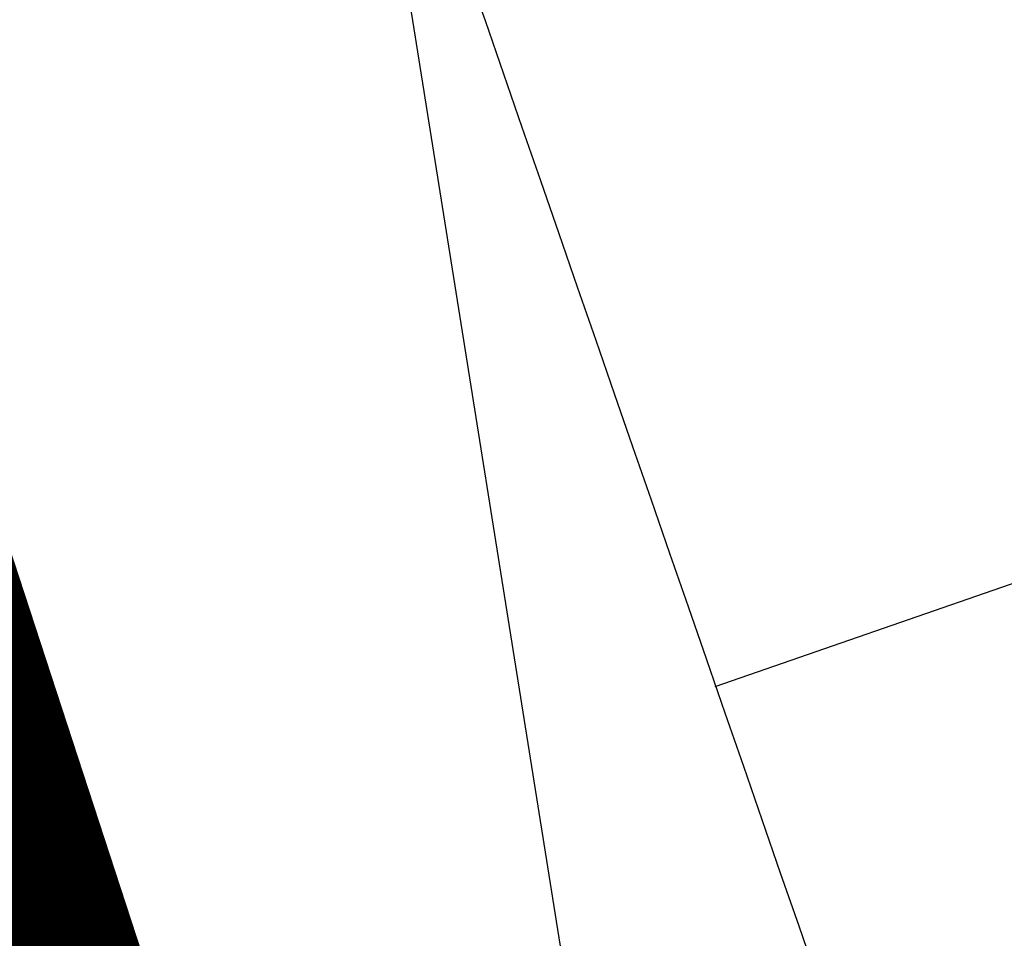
# Model space of a CAD drawing. Extents: x 446740 to 447511, y 442825 to 444215.
# Tile 83 of 94: x 447097.29 to 447099.33, y 443789.94 to 443791.84. Entities that reach past the tile are written whole.
import ezdxf

# ---------------------------------------------------------------- set-up
doc = ezdxf.new("R2010")
doc.units = 0
doc.header["$LTSCALE"] = 2
doc.header["$MEASUREMENT"] = 0
doc.linetypes.add('AUSGEZOGEN', pattern=[0])
for name, color, linetype in [('205-GRENZL-BAB', 7, 'AUSGEZOGEN'), ('BOESCHG', 250, 'AUSGEZOGEN'), ('FBRTOP', 250, 'AUSGEZOGEN'), ('GRABEN', 250, 'AUSGEZOGEN'), ('STRASSE', 250, 'AUSGEZOGEN'), ('STROMLTG', 4, 'AUSGEZOGEN')]:
    doc.layers.add(name, color=color, linetype=linetype)

msp = doc.modelspace()

# ---------------------------------------------------------------- linework, layer by layer
at = {"layer": '205-GRENZL-BAB', "const_width": 0.5, "flags": 128}
msp.add_lwpolyline([(447083.5336, 443831.9773), (447105.5676, 443764.523)], dxfattribs=at)
at = {"layer": 'BOESCHG'}
msp.add_line((447098.7306, 443790.458), (447101.4971, 443791.417), dxfattribs=at)
at = {"layer": 'BOESCHG', "flags": 128}
msp.add_lwpolyline([(447083.47, 443840.217, -0.000754), (447089.3041, 443825.4776, -0.001694), (447091.867, 443818.909, -0.000371), (447101.202, 443794.6884, 0.002291), (447102.728, 443790.774, 0.005759), (447104.352, 443786.7984, -0.002927), (447107.591, 443778.996, -0.007014), (447109.7641, 443773.4523, -0.005971), (447112.147, 443766.876, -0.034722), (447113.3088, 443762.6164, -0.02253), (447114.337, 443755.895, -0.031507), (447114.5677, 443750.6268, -0.032295), (447114.137, 443745.5, -0.029249), (447113.2541, 443741.2931, -0.023692), (447111.622, 443736.245, -0.029377), (447109.1702, 443730.7374, -0.033794), (447106.452, 443726.255, -0.031294), (447103.3597, 443722.3936, -0.023849), (447098.771, 443717.806, -0.024522), (447098.0904, 443717.2459, -0.010089), (447096.347, 443716.003)], format="xyb", dxfattribs=at)
at = {"layer": 'BOESCHG'}
msp.add_lwpolyline([(447081.33, 443839.458, -0.001749), (447086.8738, 443824.4487, -0.003983), (447089.233, 443817.829, -0.000184), (447099.0574, 443789.5183, -0.002969), (447099.6552, 443787.7598, -0.009219), (447100.929, 443783.69, 0.006547), (447102.692, 443777.95, 0.041609), (447105.2714, 443771.75, -0.041744), (447107.8409, 443765.5693, -0.028252), (447108.8157, 443761.8151, -0.017165), (447109.8527, 443755.5191, -0.024452), (447110.3405, 443749.4366, -0.04173), (447110.1534, 443745.862, -0.033131), (447109.5358, 443742.8451, -0.019301), (447107.9407, 443737.8096, -0.018972), (447107.0363, 443735.5669, -0.005896), (447103.7723, 443728.5065, -0.054085), (447100.8492, 443723.7696, -0.033222), (447095.384, 443717.6303)], format="xyb", dxfattribs=at)
at = {"layer": 'FBRTOP', "color": 0, "const_width": 0.5}
msp.add_lwpolyline([(447118.9708, 443523.4084, 0), (447120.0571, 443520.3047, 0.000001), (447128.3156, 443496.7082, -0.000001), (447136.5741, 443473.1118)], format="xyb", dxfattribs=at)
at = {"layer": 'GRABEN'}
msp.add_lwpolyline([(447090.4714, 443842.9388, 0.00101), (447094.844, 443830.482, 0.002787), (447098.516, 443820.27, 0.00017), (447108.0249, 443794.3084, 0.003476), (447108.5, 443793.04, 0.012721), (447109.3436, 443790.9921, 0.002822), (447113.431, 443781.885, 0.022952), (447118.4008, 443772.1832, 0.055502), (447121.064, 443768.532, 0.052105), (447121.7579, 443767.9165, 0.010019), (447125.725, 443765.194, 0.055651), (447131.0496, 443762.4878, 0.045794), (447138.043, 443760.571)], format="xyb", dxfattribs=at)
at = {"layer": 'GRABEN', "flags": 128}
msp.add_lwpolyline([(447082.678, 443839.336, -0.001108), (447088.4786, 443824.9181, -0.002547), (447090.956, 443818.628, -0.000426), (447100.2092, 443794.7179, 0.002351), (447101.901, 443790.396, 0.004238), (447103.5968, 443786.2265, -0.002351), (447106.682, 443778.722, -0.007748), (447108.8386, 443773.1593, -0.0066), (447111.182, 443766.559, -0.03599), (447112.3286, 443762.1784, -0.02537), (447113.182, 443755.816, -0.030457), (447113.2869, 443750.9824, -0.028242), (447112.789, 443745.793, -0.027599), (447111.8229, 443741.1998, -0.027765), (447110.364, 443736.768, -0.030851), (447108.2624, 443732.2479, -0.026044), (447105.182, 443727.212, -0.027227), (447101.776, 443722.7823, -0.028021), (447098.012, 443718.869, -0.032561), (447097.4516, 443718.4123, -0.011881), (447095.812, 443717.303)], format="xyb", dxfattribs=at)
at = {"layer": 'STRASSE'}
for points in [[(447068.931, 443945.908, 0.000002), (447074.525, 443910.7672, 0.000014)], [(447056.1718, 444006.9065, 0.000256), (447057.959, 443995.782, 0.000007), (447066.417, 443943.3121, -0.000072), (447067.235, 443938.233, -0.000506), (447069.8994, 443921.5677, 0.000383), (447073.414, 443899.55, 0.002551), (447074.2047, 443894.7768, 0.000503), (447078.363, 443870.591, 0.006787), (447082.529, 443848.3109, 0.026597), (447083.97, 443842.705, 0.011408), (447085.6565, 443837.7423, 0.003012), (447092.583, 443819.14, 0.000539), (447102.0343, 443794.2978, 0.00389), (447103.374, 443790.868, 0.002567), (447104.9126, 443787.0744, -0.001252), (447108.088, 443779.304, -0.003407), (447110.5936, 443773.0056, -0.003634)]]:
    msp.add_lwpolyline(points, format="xyb", dxfattribs=at)
at = {"layer": 'STROMLTG', "flags": 128}
msp.add_lwpolyline([(447063.1352, 444009.4586), (447076.1043, 443929.0798), (447088.6859, 443850.8507), (447098.5908, 443788.7772), (447119.9446, 443713.6935), (447137.2964, 443652.5458), (447149.0505, 443610.8678), (447165.8106, 443551.7703), (447182.9399, 443491.2453), (447201.1373, 443426.258), (447217.4716, 443369.1861), (447234.498, 443310.938)], dxfattribs=at)

doc.saveas('drawing.dxf')
